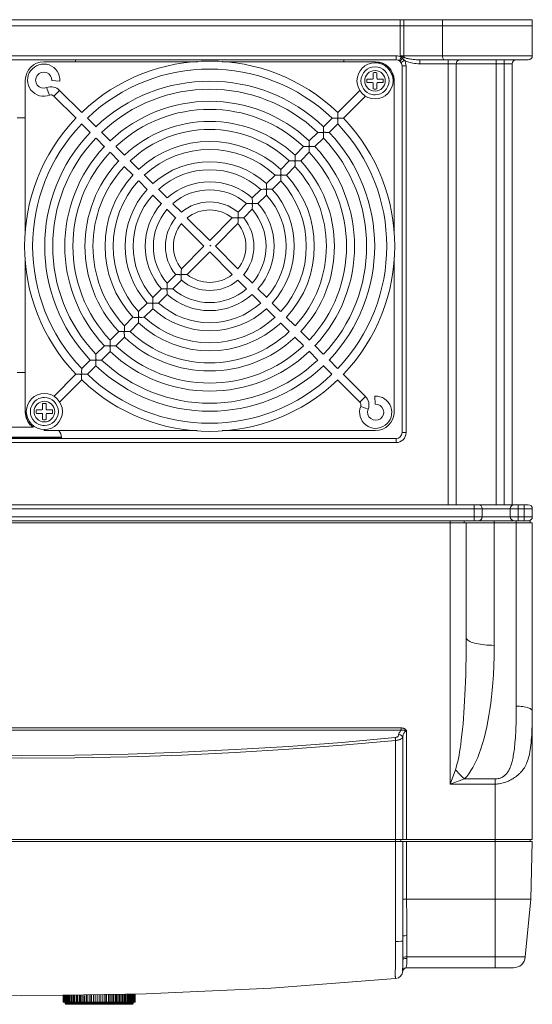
# Model space of a CAD drawing. Header units: millimetres. Extents: x -473 to 23648, y -382 to 1866.
# Tile 214 of 256: x 10645 to 10773, y -35 to 211. Entities that reach past the tile are written whole.
import ezdxf

# ---------------------------------------------------------------- set-up
doc = ezdxf.new("R2010")
doc.units = ezdxf.units.MM
doc.header["$LTSCALE"] = 80
doc.layers.get('0').update_dxf_attribs({"linetype": 'CONTINUOUS'})

msp = doc.modelspace()

# ---------------------------------------------------------------- linework, layer by layer
at = {"color": 0, "linetype": 'Continuous', "lineweight": 0}
for p, q in [((10539.917, 210.606), (10750.101, 210.606)), ((10750.101, 209.106), (10539.917, 209.106)), ((10539.917, 209.106), (10750.101, 209.106)), ((10739.557, 210.606), (10739.557, 201.606)), ((10740.417, 210.606), (10740.417, 201.606)), ((10750.101, 210.606), (10750.101, 209.106)), ((10750.101, 210.606), (10772.509, 210.606)), ((10750.101, 209.106), (10750.101, 201.606)), ((10772.509, 209.106), (10750.101, 209.106)), ((10772.509, 210.606), (10772.509, 201.606)), ((10772.509, 209.106), (10772.509, 201.606)), ((10551.509, 201.606), (10738.509, 201.606)), ((10738.509, 201.606), (10738.509, 200.606)), ((10739.557, 201.606), (10772.509, 201.606)), ((10551.509, 200.606), (10738.509, 200.606)), ((10688.933, 200.106), (10650.609, 200.106)), ((10658.509, 200.606), (10658.509, 200.106)), ((10733.409, 200.106), (10695.132, 200.106)), ((10725.509, 200.106), (10725.509, 200.606)), ((10739.825, 201.232), (10739.299, 200.381)), ((10740.602, 200.473), (10739.765, 199.926)), ((10740.009, 199.106), (10740.009, 107.606)), ((10741.009, 199.106), (10740.009, 199.106)), ((10740.44, 201.283), (10740.073, 200.991)), ((10741.009, 199.106), (10741.009, 107.606)), ((10744.435, 200.606), (10771.509, 200.606)), ((10744.435, 200.606), (10744.435, 199.606)), ((10767.509, 199.606), (10744.435, 199.606)), ((10751.509, 200.606), (10751.509, 89.606)), ((10753.509, 199.606), (10753.509, 89.606)), ((10763.509, 200.606), (10763.509, 89.606)), ((10765.509, 200.606), (10765.509, 89.606)), ((10767.509, 199.606), (10767.509, 89.606)), ((10732.819, 195.996), (10732.819, 197.359)), ((10733.699, 197.359), (10733.699, 195.996)), ((10646.009, 195.506), (10646.009, 157.182)), ((10652.596, 195.407), (10654.601, 195.29)), ((10731.256, 195.796), (10732.619, 195.796)), ((10732.619, 194.916), (10731.256, 194.916)), ((10732.819, 193.354), (10732.819, 194.716)), ((10733.699, 194.716), (10733.699, 193.354)), ((10733.899, 195.796), (10735.261, 195.796)), ((10735.261, 194.916), (10733.899, 194.916)), ((10738.009, 157.229), (10738.009, 195.506)), ((10651.325, 193.654), (10652.059, 191.784)), ((10654.555, 192.98), (10653.135, 191.56)), ((10660.109, 187.426), (10654.555, 192.98)), ((10729.457, 192.975), (10723.949, 187.467)), ((10653.135, 191.56), (10658.689, 186.006)), ((10725.369, 186.047), (10730.883, 191.56)), ((10723.955, 187.114), (10723.955, 186.767)), ((10646.009, 186.106), (10644.009, 186.106)), ((10660.109, 184.586), (10662.217, 182.478)), ((10663.685, 183.85), (10661.529, 186.006)), ((10722.529, 186.047), (10720.398, 183.916)), ((10721.818, 182.496), (10723.949, 184.627)), ((10723.948, 184.871), (10723.954, 185.232)), ((10667.225, 180.31), (10665.101, 182.434)), ((10718.978, 182.496), (10716.847, 180.365)), ((10663.681, 181.014), (10665.805, 178.89)), ((10716.855, 180.013), (10716.855, 179.666)), ((10718.267, 178.945), (10720.398, 181.076)), ((10720.398, 181.339), (10720.404, 181.728)), ((10667.221, 177.474), (10669.363, 175.333)), ((10670.729, 176.806), (10668.641, 178.894)), ((10715.427, 178.945), (10713.296, 176.814)), ((10714.716, 175.394), (10716.847, 177.525)), ((10716.847, 177.788), (10716.854, 178.178)), ((10674.315, 173.22), (10672.146, 175.389)), ((10711.875, 175.393), (10709.744, 173.262)), ((10713.296, 174.237), (10713.304, 174.628)), ((10713.304, 176.463), (10713.305, 176.116)), ((10670.779, 173.916), (10672.895, 171.8)), ((10709.753, 172.912), (10709.754, 172.565)), ((10711.164, 171.842), (10713.295, 173.973)), ((10674.315, 170.38), (10676.414, 168.281)), ((10677.877, 169.658), (10675.735, 171.8)), ((10708.323, 171.841), (10706.191, 169.709)), ((10707.611, 168.289), (10709.743, 170.421)), ((10709.745, 170.686), (10709.753, 171.077)), ((10681.402, 166.133), (10679.293, 168.242)), ((10704.769, 168.287), (10702.636, 166.154)), ((10706.192, 167.134), (10706.202, 167.526)), ((10706.201, 169.361), (10706.204, 169.015)), ((10677.84, 166.855), (10679.982, 164.713)), ((10684.979, 162.556), (10682.825, 164.71)), ((10701.213, 164.73), (10699.076, 162.594)), ((10702.648, 165.792), (10702.653, 165.438)), ((10704.056, 164.734), (10706.189, 166.867)), ((10681.424, 163.271), (10683.559, 161.136)), ((10699.093, 162.229), (10699.101, 161.869)), ((10700.496, 161.174), (10702.633, 163.311)), ((10684.979, 159.716), (10690.589, 154.106)), ((10692.009, 155.526), (10686.399, 161.136)), ((10697.649, 161.166), (10692.009, 155.526)), ((10693.429, 154.106), (10699.069, 159.747)), ((10699.073, 159.893), (10699.092, 160.287)), ((10690.589, 154.106), (10684.949, 148.466)), ((10686.368, 147.046), (10692.009, 152.686)), ((10692.28, 154.378), (10692.009, 154.106)), ((10692.009, 152.686), (10697.618, 147.077)), ((10699.038, 148.497), (10693.429, 154.106)), ((10646.009, 150.983), (10646.009, 112.706)), ((10738.009, 112.706), (10738.009, 151.031)), ((10684.944, 148.317), (10684.925, 147.919)), ((10683.521, 147.039), (10681.385, 144.902)), ((10682.804, 143.482), (10684.941, 145.619)), ((10684.924, 145.968), (10684.917, 146.316)), ((10699.038, 145.657), (10701.193, 143.503)), ((10702.593, 144.942), (10700.458, 147.077)), ((10679.961, 143.479), (10677.828, 141.346)), ((10681.38, 144.65), (10681.368, 144.283)), ((10706.177, 141.358), (10704.035, 143.5)), ((10677.825, 141.097), (10677.816, 140.732)), ((10679.248, 139.926), (10681.381, 142.059)), ((10702.615, 142.08), (10704.724, 139.971)), ((10674.273, 137.545), (10674.265, 137.181)), ((10676.406, 139.924), (10674.274, 137.792)), ((10675.694, 136.372), (10677.826, 138.504)), ((10706.14, 138.555), (10708.282, 136.413)), ((10709.702, 137.833), (10707.603, 139.932)), ((10672.853, 136.371), (10670.722, 134.24)), ((10713.238, 134.297), (10711.122, 136.413)), ((10669.301, 132.819), (10667.17, 130.688)), ((10670.721, 133.994), (10670.714, 133.631)), ((10672.142, 132.82), (10674.273, 134.951)), ((10709.702, 134.993), (10711.871, 132.824)), ((10716.796, 130.739), (10714.655, 132.88)), ((10667.17, 130.443), (10667.164, 130.08)), ((10668.59, 129.268), (10670.721, 131.399)), ((10713.288, 131.407), (10715.376, 129.319)), ((10665.75, 129.268), (10663.619, 127.137)), ((10665.039, 125.717), (10667.17, 127.848)), ((10716.792, 127.903), (10718.917, 125.778)), ((10720.337, 127.198), (10718.212, 129.323)), ((10662.199, 125.717), (10660.068, 123.586)), ((10663.62, 126.892), (10663.614, 126.53)), ((10723.908, 123.627), (10721.8, 125.735)), ((10660.069, 123.339), (10660.063, 122.973)), ((10661.488, 122.166), (10663.619, 124.297)), ((10720.332, 124.363), (10722.488, 122.207)), ((10644.009, 122.606), (10646.009, 122.606)), ((10658.648, 122.166), (10653.135, 116.652)), ((10654.56, 115.238), (10660.068, 120.746)), ((10660.062, 121.098), (10660.062, 121.444)), ((10723.908, 120.787), (10729.462, 115.233)), ((10730.882, 116.653), (10725.328, 122.207)), ((10730.882, 116.653), (10729.462, 115.233)), ((10733.309, 114.694), (10733.192, 116.699)), ((10648.756, 113.296), (10650.119, 113.296)), ((10650.319, 113.496), (10650.319, 114.859)), ((10651.199, 114.859), (10651.199, 113.496)), ((10651.399, 113.296), (10652.761, 113.296)), ((10731.556, 113.423), (10729.687, 114.156)), ((10650.119, 112.416), (10648.756, 112.416)), ((10650.319, 110.854), (10650.319, 112.216)), ((10651.199, 112.216), (10651.199, 110.854)), ((10652.761, 112.416), (10651.399, 112.416)), ((10642.013, 108.956), (10648.004, 108.956)), ((10650.609, 108.106), (10688.886, 108.106)), ((10695.084, 108.106), (10733.409, 108.106)), ((10738.509, 106.106), (10551.509, 106.106)), ((10635.009, 106.456), (10655.009, 106.456)), ((10635.009, 106.306), (10655.009, 106.306)), ((10652.509, 106.106), (10652.509, 106.306)), ((10655.009, 106.306), (10655.009, 106.456)), ((10738.509, 105.106), (10738.509, 106.106)), ((10741.009, 107.606), (10740.009, 107.606)), ((10738.509, 105.106), (10551.509, 105.106)), ((10772.509, 88.606), (10517.509, 88.606)), ((10771.509, 89.606), (10518.509, 89.606)), ((10758.009, 89.606), (10758.009, 85.606)), ((10760.009, 86.606), (10760.009, 88.606)), ((10767.009, 86.606), (10767.009, 88.606)), ((10769.009, 89.606), (10769.009, 85.606)), ((10770.509, 89.606), (10770.509, 85.606)), ((10772.509, 88.606), (10772.509, 86.606)), ((10517.509, 86.606), (10772.509, 86.606)), ((10517.509, 85.106), (10772.509, 85.106)), ((10536.211, 85.606), (10753.806, 85.606)), ((10752.009, 19.934), (10752.009, 85.606)), ((10753.806, 85.606), (10771.509, 85.606)), ((10755.509, 85.606), (10755.509, 85.106)), ((10756.009, 56.473), (10756.009, 85.106)), ((10763.009, 85.606), (10763.009, 54.547)), ((10768.509, 85.606), (10768.509, 39.364)), ((10772.009, 85.606), (10771.509, 85.606)), ((10772.009, 85.606), (10772.009, 85.106)), ((10772.509, 85.106), (10772.509, 6.106)), ((10550.228, 33.938), (10739.79, 33.938)), ((10550.228, 33.372), (10739.79, 33.372)), ((10739.79, 33.372), (10739.79, 33.938)), ((10741.036, 33.228), (10741.143, 33.192)), ((10741.143, 6.106), (10741.143, 33.192)), ((10738.399, 6.106), (10738.399, 30.822)), ((10740.165, 6.106), (10740.165, 31.609)), ((10753.314, 23.525), (10752.009, 19.934)), ((10755.599, 21.24), (10752.009, 19.934)), ((10763.209, 19.934), (10752.009, 19.934)), ((10763.209, 21.24), (10755.6, 21.24)), ((10763.209, 21.24), (10763.209, -25.894)), ((10738.399, 6.106), (10551.618, 6.106)), ((10738.399, 5.606), (10551.618, 5.606)), ((10738.352, 5.606), (10738.352, 6.106)), ((10738.399, 6.106), (10763.209, 6.106)), ((10738.399, 5.606), (10763.209, 5.606)), ((10738.399, -19.294), (10738.399, 5.606)), ((10739.709, 5.606), (10739.709, 6.106)), ((10740.165, -8.818), (10740.165, 5.606)), ((10741.142, -8.763), (10741.142, 5.606)), ((10763.209, 6.106), (10772.509, 6.106)), ((10763.209, 5.606), (10772.509, 5.606)), ((10772.009, 5.606), (10772.009, 6.106)), ((10772.132, -8.763), (10772.509, 5.606)), ((10763.209, -8.763), (10741.143, -8.763)), ((10770.766, -23.177), (10772.132, -8.763)), ((10740.343, -23.691), (10740.209, -23.805)), ((10741.209, -23.177), (10763.209, -23.177)), ((10763.209, -23.177), (10770.766, -23.177)), ((10740.148, -26.65), (10740.105, -26.579)), ((10740.199, -26.76), (10740.196, -26.782)), ((10741.053, -25.894), (10767.78, -25.894)), ((10741.053, -25.894), (10763.209, -25.894)), ((10707.316, -30.968), (10738.394, -28.564)), ((10676.174, -32.412), (10707.317, -30.968)), ((10645.009, -32.894), (10613.842, -32.412)), ((10645.009, -32.894), (10676.175, -32.412)), ((10655.409, -34.494), (10655.409, -32.829)), ((10655.421, -34.494), (10655.421, -32.829)), ((10655.458, -34.494), (10655.458, -32.829)), ((10655.519, -34.494), (10655.519, -32.828)), ((10655.605, -34.494), (10655.605, -32.828)), ((10655.715, -34.494), (10655.715, -32.827)), ((10655.849, -34.494), (10655.849, -32.826)), ((10656.006, -34.494), (10656.006, -32.825)), ((10656.187, -34.494), (10656.187, -32.824)), ((10656.39, -34.494), (10656.39, -32.823)), ((10656.614, -34.494), (10656.614, -32.822)), ((10656.861, -34.494), (10656.861, -32.82)), ((10657.112, -34.494), (10657.112, -32.819)), ((10657.127, -34.494), (10657.127, -32.819)), ((10657.414, -34.494), (10657.414, -32.817)), ((10657.647, -34.494), (10657.647, -32.814)), ((10657.72, -34.494), (10657.72, -32.812)), ((10658.045, -34.494), (10658.045, -32.806)), ((10658.257, -34.494), (10658.257, -32.802)), ((10658.386, -34.494), (10658.386, -32.8)), ((10658.745, -34.494), (10658.745, -32.793)), ((10658.934, -34.494), (10658.934, -32.79)), ((10659.119, -34.494), (10659.119, -32.786)), ((10659.507, -34.494), (10659.507, -32.779)), ((10659.67, -34.494), (10659.67, -32.776)), ((10659.909, -34.494), (10659.909, -32.772)), ((10660.323, -34.494), (10660.323, -32.764)), ((10660.459, -34.494), (10660.459, -32.761)), ((10660.748, -34.494), (10660.748, -32.756)), ((10661.183, -34.494), (10661.183, -32.748)), ((10661.291, -34.494), (10661.291, -32.746)), ((10661.627, -34.494), (10661.627, -32.74)), ((10662.079, -34.494), (10662.079, -32.731)), ((10662.157, -34.494), (10662.157, -32.73)), ((10662.537, -34.494), (10662.537, -32.723)), ((10663.001, -34.494), (10663.001, -32.714)), ((10663.048, -34.494), (10663.048, -32.713)), ((10663.468, -34.494), (10663.468, -32.705)), ((10663.938, -34.494), (10663.938, -32.697)), ((10663.953, -34.494), (10663.953, -32.696)), ((10664.409, -34.494), (10664.409, -32.688)), ((10664.88, -34.494), (10664.88, -32.679)), ((10665.318, -34.494), (10665.318, -32.671)), ((10665.349, -34.494), (10665.349, -32.67)), ((10665.817, -34.494), (10665.817, -32.662)), ((10666.217, -34.494), (10666.217, -32.654)), ((10666.28, -34.494), (10666.28, -32.653)), ((10666.738, -34.494), (10666.738, -32.645)), ((10667.097, -34.494), (10667.097, -32.638)), ((10667.19, -34.494), (10667.19, -32.636)), ((10667.634, -34.494), (10667.634, -32.628)), ((10667.947, -34.494), (10667.947, -32.622)), ((10668.069, -34.494), (10668.069, -32.62)), ((10668.495, -34.494), (10668.495, -32.612)), ((10668.759, -34.494), (10668.759, -32.607)), ((10668.909, -34.494), (10668.909, -32.604)), ((10669.31, -34.494), (10669.31, -32.597)), ((10669.522, -34.494), (10669.522, -32.593)), ((10669.699, -34.494), (10669.699, -32.59)), ((10670.072, -34.494), (10670.072, -32.582)), ((10670.23, -34.494), (10670.23, -32.577)), ((10670.431, -34.494), (10670.431, -32.571)), ((10670.773, -34.494), (10670.773, -32.56)), ((10670.874, -34.494), (10670.874, -32.557)), ((10671.097, -34.494), (10671.097, -32.55)), ((10671.403, -34.494), (10671.403, -32.54)), ((10671.447, -34.494), (10671.447, -32.539)), ((10671.69, -34.494), (10671.69, -32.532)), ((10671.957, -34.494), (10671.957, -32.523)), ((10672.203, -34.494), (10672.203, -32.516)), ((10672.428, -34.494), (10672.428, -32.509)), ((10672.631, -34.494), (10672.631, -32.502)), ((10672.811, -34.494), (10672.811, -32.497)), ((10672.968, -34.494), (10672.968, -32.492)), ((10673.102, -34.494), (10673.102, -32.488)), ((10673.212, -34.494), (10673.212, -32.484)), ((10673.298, -34.494), (10673.298, -32.482)), ((10673.359, -34.494), (10673.359, -32.48)), ((10673.396, -34.494), (10673.396, -32.479)), ((10673.409, -34.494), (10673.409, -32.478)), ((10655.409, -34.494), (10673.409, -34.494)), ((10655.909, -34.494), (10655.909, -34.694)), ((10672.909, -34.694), (10655.909, -34.694)), ((10672.609, -34.994), (10656.209, -34.994)), ((10672.909, -34.494), (10672.909, -34.694))]:
    msp.add_line(p, q, dxfattribs=at)
for points in [[(10740.44, 201.283), (10739.993, 201.451), (10739.557, 201.606)], [(10739.825, 201.232), (10739.686, 201.424), (10739.557, 201.606)], [(10740.417, 201.606), (10740.422, 201.442), (10740.44, 201.283)], [(10750.101, 201.606), (10750.133, 201.224), (10750.227, 200.899), (10750.366, 200.683), (10750.531, 200.606)], [(10740.073, 200.991), (10739.767, 200.623), (10739.548, 200.356), (10739.471, 200.257)], [(10739.825, 201.232), (10739.947, 201.117), (10740.271, 200.794)], [(10740.271, 200.794), (10740.45, 200.622), (10740.602, 200.473)], [(10744.435, 200.606), (10743.972, 200.612), (10743.548, 200.629), (10743.159, 200.653), (10742.802, 200.684), (10742.473, 200.721), (10742.172, 200.762), (10741.896, 200.807), (10741.646, 200.856), (10741.419, 200.907), (10741.215, 200.959), (10741.034, 201.014), (10740.876, 201.068), (10740.74, 201.122), (10740.624, 201.176), (10740.524, 201.229), (10740.44, 201.283)], [(10744.435, 199.606), (10743.946, 199.617), (10743.497, 199.647), (10743.083, 199.693), (10742.702, 199.75), (10742.35, 199.818), (10742.026, 199.895), (10741.728, 199.98), (10741.455, 200.07), (10741.207, 200.166), (10740.983, 200.266), (10740.781, 200.368), (10740.602, 200.473)], [(10723.949, 187.467), (10723.951, 187.429), (10723.954, 187.343), (10723.955, 187.233), (10723.955, 187.114)], [(10723.955, 186.767), (10723.956, 186.663), (10723.958, 186.566), (10723.961, 186.476), (10723.964, 186.391), (10723.969, 186.312), (10723.977, 186.239), (10723.991, 186.173), (10724.022, 186.118), (10724.078, 186.088), (10724.144, 186.074), (10724.215, 186.067), (10724.29, 186.062), (10724.373, 186.059), (10724.463, 186.056), (10724.562, 186.054), (10724.669, 186.053), (10725.016, 186.053)], [(10723.118, 186.051), (10722.765, 186.046), (10722.655, 186.045), (10722.567, 186.046), (10722.529, 186.047)], [(10723.954, 185.232), (10723.955, 185.346), (10723.955, 185.452), (10723.954, 185.551), (10723.952, 185.643), (10723.948, 185.729), (10723.943, 185.809), (10723.935, 185.883), (10723.918, 185.951), (10723.881, 186.001), (10723.821, 186.026), (10723.752, 186.037), (10723.679, 186.043), (10723.603, 186.047), (10723.52, 186.05), (10723.43, 186.052), (10723.334, 186.053), (10723.229, 186.053), (10723.118, 186.051)], [(10723.949, 184.627), (10723.948, 184.667), (10723.947, 184.758), (10723.948, 184.871)], [(10725.016, 186.053), (10725.135, 186.053), (10725.244, 186.051), (10725.331, 186.049), (10725.369, 186.047)], [(10719.534, 182.501), (10719.256, 182.496), (10719.126, 182.495), (10719.023, 182.495), (10718.978, 182.496)], [(10720.404, 181.728), (10720.405, 181.849), (10720.404, 181.962), (10720.402, 182.067), (10720.399, 182.163), (10720.394, 182.253), (10720.385, 182.337), (10720.363, 182.414), (10720.304, 182.466), (10720.219, 182.485), (10720.125, 182.494), (10720.022, 182.499), (10719.911, 182.502), (10719.793, 182.503), (10719.667, 182.502), (10719.534, 182.501)], [(10720.398, 183.916), (10720.4, 183.879), (10720.403, 183.792), (10720.405, 183.682), (10720.405, 183.564)], [(10720.405, 183.564), (10720.405, 183.327), (10720.405, 183.216), (10720.406, 183.111), (10720.408, 183.014), (10720.411, 182.923), (10720.415, 182.838), (10720.42, 182.759), (10720.427, 182.687), (10720.442, 182.621), (10720.474, 182.566), (10720.531, 182.537), (10720.597, 182.524), (10720.667, 182.517), (10720.743, 182.512), (10720.826, 182.509), (10720.916, 182.506), (10721.015, 182.504), (10721.121, 182.503), (10721.468, 182.503)], [(10721.468, 182.503), (10721.586, 182.502), (10721.695, 182.501), (10721.781, 182.498), (10721.818, 182.496)], [(10716.847, 180.365), (10716.849, 180.328), (10716.852, 180.241), (10716.854, 180.132), (10716.855, 180.013)], [(10716.855, 179.666), (10716.856, 179.561), (10716.858, 179.464), (10716.861, 179.373), (10716.865, 179.288), (10716.87, 179.209), (10716.878, 179.137), (10716.892, 179.071), (10716.924, 179.017), (10716.981, 178.987), (10717.047, 178.974), (10717.117, 178.967), (10717.193, 178.962), (10717.276, 178.959), (10717.366, 178.956), (10717.465, 178.954), (10717.571, 178.953), (10717.917, 178.952)], [(10720.398, 181.076), (10720.397, 181.119), (10720.397, 181.217), (10720.398, 181.339)], [(10715.983, 178.95), (10715.705, 178.945), (10715.575, 178.944), (10715.472, 178.944), (10715.427, 178.945)], [(10716.854, 178.178), (10716.855, 178.299), (10716.854, 178.412), (10716.853, 178.517), (10716.849, 178.613), (10716.844, 178.704), (10716.835, 178.787), (10716.813, 178.864), (10716.754, 178.916), (10716.67, 178.935), (10716.575, 178.944), (10716.472, 178.949), (10716.361, 178.952), (10716.243, 178.953), (10716.117, 178.952), (10715.983, 178.95)], [(10716.847, 177.525), (10716.846, 177.568), (10716.846, 177.666), (10716.847, 177.788)], [(10717.917, 178.952), (10718.035, 178.952), (10718.144, 178.95), (10718.23, 178.947), (10718.267, 178.945)], [(10712.433, 175.4), (10712.154, 175.394), (10712.024, 175.392), (10711.92, 175.392), (10711.875, 175.393)], [(10713.304, 174.628), (10713.305, 174.749), (10713.304, 174.862), (10713.303, 174.967), (10713.299, 175.063), (10713.294, 175.154), (10713.285, 175.237), (10713.263, 175.314), (10713.205, 175.366), (10713.12, 175.386), (10713.025, 175.394), (10712.921, 175.399), (10712.811, 175.402), (10712.693, 175.403), (10712.566, 175.402), (10712.433, 175.4)], [(10713.296, 176.814), (10713.298, 176.776), (10713.301, 176.69), (10713.303, 176.581), (10713.304, 176.463)], [(10713.305, 176.116), (10713.306, 176.011), (10713.308, 175.914), (10713.311, 175.823), (10713.315, 175.738), (10713.32, 175.659), (10713.328, 175.587), (10713.342, 175.521), (10713.374, 175.467), (10713.431, 175.437), (10713.497, 175.424), (10713.567, 175.417), (10713.643, 175.412), (10713.726, 175.409), (10713.816, 175.406), (10713.915, 175.404), (10714.021, 175.402), (10714.133, 175.402), (10714.248, 175.402), (10714.367, 175.402), (10714.484, 175.401), (10714.593, 175.399), (10714.679, 175.396), (10714.716, 175.394)], [(10709.744, 173.262), (10709.746, 173.225), (10709.749, 173.139), (10709.752, 173.03), (10709.753, 172.912)], [(10709.754, 172.565), (10709.756, 172.461), (10709.758, 172.364), (10709.761, 172.273), (10709.765, 172.188), (10709.77, 172.11), (10709.778, 172.037), (10709.792, 171.971), (10709.824, 171.917), (10709.881, 171.888), (10709.947, 171.875), (10710.017, 171.867), (10710.093, 171.862), (10710.176, 171.859), (10710.266, 171.856), (10710.365, 171.853), (10710.47, 171.852), (10710.816, 171.851)], [(10713.295, 173.973), (10713.295, 174.016), (10713.295, 174.115), (10713.296, 174.237)], [(10706.191, 169.709), (10706.193, 169.672), (10706.197, 169.587), (10706.199, 169.478), (10706.201, 169.361)], [(10708.882, 171.849), (10708.603, 171.843), (10708.472, 171.841), (10708.368, 171.84), (10708.323, 171.841)], [(10709.753, 171.077), (10709.754, 171.198), (10709.754, 171.312), (10709.753, 171.417), (10709.749, 171.513), (10709.744, 171.604), (10709.735, 171.687), (10709.713, 171.764), (10709.655, 171.816), (10709.57, 171.836), (10709.475, 171.844), (10709.371, 171.849), (10709.26, 171.851), (10709.142, 171.852), (10709.016, 171.852), (10708.882, 171.849)], [(10709.743, 170.421), (10709.742, 170.464), (10709.743, 170.563), (10709.745, 170.686)], [(10710.816, 171.851), (10710.933, 171.849), (10711.041, 171.847), (10711.127, 171.844), (10711.164, 171.842)], [(10705.331, 168.298), (10705.051, 168.29), (10704.919, 168.288), (10704.815, 168.287), (10704.769, 168.287)], [(10706.202, 167.526), (10706.204, 167.648), (10706.204, 167.761), (10706.202, 167.866), (10706.199, 167.963), (10706.194, 168.054), (10706.185, 168.138), (10706.163, 168.215), (10706.105, 168.266), (10706.02, 168.286), (10705.925, 168.294), (10705.821, 168.299), (10705.71, 168.301), (10705.592, 168.302), (10705.465, 168.301), (10705.331, 168.298)], [(10706.189, 166.867), (10706.189, 166.911), (10706.19, 167.01), (10706.192, 167.134)], [(10706.204, 169.015), (10706.205, 168.911), (10706.208, 168.814), (10706.211, 168.723), (10706.215, 168.638), (10706.22, 168.56), (10706.228, 168.488), (10706.242, 168.422), (10706.274, 168.367), (10706.331, 168.338), (10706.397, 168.325), (10706.467, 168.317), (10706.543, 168.312), (10706.625, 168.309), (10706.716, 168.305), (10706.814, 168.303), (10706.92, 168.301), (10707.265, 168.299)], [(10707.265, 168.299), (10707.381, 168.297), (10707.489, 168.295), (10707.574, 168.291), (10707.611, 168.289)], [(10701.497, 164.736), (10701.364, 164.733), (10701.259, 164.731), (10701.213, 164.73)], [(10702.638, 163.58), (10702.647, 163.846), (10702.651, 163.975), (10702.653, 164.097), (10702.653, 164.211), (10702.652, 164.316), (10702.649, 164.413), (10702.644, 164.504), (10702.635, 164.588), (10702.613, 164.665), (10702.555, 164.717), (10702.469, 164.736), (10702.374, 164.744), (10702.27, 164.749), (10702.159, 164.751), (10702.04, 164.751), (10701.913, 164.749), (10701.779, 164.746), (10701.497, 164.736)], [(10702.636, 166.154), (10702.638, 166.115), (10702.643, 166.026), (10702.646, 165.914), (10702.648, 165.792)], [(10702.653, 165.438), (10702.655, 165.333), (10702.658, 165.235), (10702.662, 165.143), (10702.667, 165.058), (10702.673, 164.979), (10702.683, 164.907), (10702.705, 164.843), (10702.751, 164.799), (10702.817, 164.78), (10702.887, 164.77), (10702.963, 164.764), (10703.045, 164.76), (10703.136, 164.756), (10703.235, 164.753), (10703.343, 164.75), (10703.696, 164.746)], [(10703.696, 164.746), (10703.817, 164.744), (10703.929, 164.741), (10704.017, 164.736), (10704.056, 164.734)], [(10699.076, 162.594), (10699.079, 162.555), (10699.085, 162.466), (10699.089, 162.353), (10699.093, 162.229)], [(10702.633, 163.311), (10702.633, 163.355), (10702.635, 163.455), (10702.638, 163.58)], [(10698.16, 161.188), (10697.787, 161.171), (10697.691, 161.167), (10697.649, 161.166)], [(10699.092, 160.287), (10699.097, 160.417), (10699.1, 160.54), (10699.101, 160.654), (10699.101, 160.76), (10699.099, 160.858), (10699.094, 160.951), (10699.086, 161.036), (10699.065, 161.113), (10699.014, 161.163), (10698.944, 161.182), (10698.869, 161.191), (10698.789, 161.196), (10698.703, 161.198), (10698.609, 161.199), (10698.508, 161.199), (10698.399, 161.197), (10698.282, 161.193), (10698.16, 161.188)], [(10699.069, 159.747), (10699.07, 159.791), (10699.073, 159.893)], [(10699.101, 161.869), (10699.104, 161.761), (10699.108, 161.661), (10699.112, 161.57), (10699.118, 161.485), (10699.126, 161.406), (10699.14, 161.331), (10699.175, 161.267), (10699.243, 161.235), (10699.326, 161.221), (10699.418, 161.213), (10699.517, 161.208), (10699.622, 161.203), (10699.735, 161.2), (10699.856, 161.197)], [(10699.856, 161.197), (10700.112, 161.191), (10700.241, 161.188), (10700.36, 161.183), (10700.455, 161.177), (10700.496, 161.174)], [(10684.925, 147.919), (10684.92, 147.789), (10684.917, 147.668), (10684.916, 147.555), (10684.916, 147.451), (10684.918, 147.353), (10684.923, 147.262), (10684.931, 147.177), (10684.951, 147.102), (10685, 147.052), (10685.069, 147.031), (10685.144, 147.022), (10685.223, 147.017), (10685.309, 147.015), (10685.403, 147.014), (10685.504, 147.014), (10685.614, 147.016), (10685.731, 147.019), (10685.853, 147.024)], [(10684.949, 148.466), (10684.947, 148.421), (10684.944, 148.317)], [(10684.234, 147.015), (10683.879, 147.022), (10683.758, 147.026), (10683.647, 147.031), (10683.559, 147.036), (10683.521, 147.039)], [(10684.917, 146.316), (10684.914, 146.422), (10684.911, 146.519), (10684.907, 146.609), (10684.902, 146.691), (10684.896, 146.767), (10684.887, 146.839), (10684.869, 146.905), (10684.827, 146.957), (10684.762, 146.981), (10684.69, 146.992), (10684.614, 146.998), (10684.531, 147.003), (10684.441, 147.008), (10684.341, 147.011), (10684.234, 147.015)], [(10684.941, 145.619), (10684.938, 145.656), (10684.933, 145.741), (10684.928, 145.85), (10684.924, 145.968)], [(10685.853, 147.024), (10686.227, 147.042), (10686.325, 147.045), (10686.368, 147.046)], [(10680.382, 143.466), (10680.241, 143.468), (10680.11, 143.471), (10680.006, 143.476), (10679.961, 143.479)], [(10681.381, 142.059), (10681.378, 142.102), (10681.374, 142.2), (10681.37, 142.323), (10681.368, 142.455), (10681.367, 142.587), (10681.365, 142.715), (10681.363, 142.837), (10681.36, 142.95), (10681.356, 143.055), (10681.351, 143.152), (10681.343, 143.242), (10681.329, 143.326), (10681.291, 143.397), (10681.212, 143.431), (10681.119, 143.444), (10681.015, 143.451), (10680.903, 143.456), (10680.784, 143.46), (10680.657, 143.463), (10680.382, 143.466)], [(10681.368, 144.283), (10681.365, 144.169), (10681.364, 144.063), (10681.364, 143.964), (10681.366, 143.872), (10681.368, 143.786), (10681.373, 143.707), (10681.381, 143.634), (10681.395, 143.568), (10681.429, 143.515), (10681.488, 143.488), (10681.558, 143.476), (10681.631, 143.469), (10681.708, 143.466), (10681.791, 143.463), (10681.882, 143.462), (10681.981, 143.462), (10682.087, 143.463), (10682.2, 143.466), (10682.558, 143.478)], [(10681.385, 144.902), (10681.384, 144.861), (10681.383, 144.767), (10681.38, 144.65)], [(10682.558, 143.478), (10682.672, 143.481), (10682.764, 143.482), (10682.804, 143.482)], [(10677.816, 140.732), (10677.814, 140.618), (10677.813, 140.512), (10677.814, 140.414), (10677.815, 140.322), (10677.818, 140.236), (10677.823, 140.157), (10677.831, 140.084), (10677.845, 140.018), (10677.879, 139.966), (10677.938, 139.938), (10678.008, 139.926), (10678.08, 139.919), (10678.157, 139.915), (10678.241, 139.913), (10678.331, 139.911), (10678.43, 139.911), (10678.536, 139.912), (10678.648, 139.914)], [(10677.828, 141.346), (10677.828, 141.305), (10677.828, 141.212), (10677.825, 141.097)], [(10674.274, 137.792), (10674.275, 137.752), (10674.275, 137.66), (10674.273, 137.545)], [(10676.83, 139.913), (10676.688, 139.915), (10676.556, 139.917), (10676.452, 139.921), (10676.406, 139.924)], [(10677.814, 139.164), (10677.812, 139.286), (10677.81, 139.4), (10677.806, 139.504), (10677.801, 139.602), (10677.793, 139.692), (10677.779, 139.776), (10677.741, 139.847), (10677.662, 139.881), (10677.568, 139.894), (10677.465, 139.901), (10677.352, 139.906), (10677.233, 139.909), (10677.106, 139.911), (10676.83, 139.913)], [(10677.826, 138.504), (10677.824, 138.547), (10677.82, 138.646), (10677.817, 138.77), (10677.816, 138.903), (10677.814, 139.164)], [(10678.648, 139.914), (10679.005, 139.923), (10679.117, 139.925), (10679.208, 139.926), (10679.248, 139.926)], [(10673.278, 136.362), (10673.136, 136.363), (10673.004, 136.365), (10672.899, 136.368), (10672.853, 136.371)], [(10674.263, 135.613), (10674.262, 135.735), (10674.259, 135.849), (10674.256, 135.954), (10674.251, 136.052), (10674.243, 136.142), (10674.23, 136.226), (10674.191, 136.297), (10674.112, 136.331), (10674.018, 136.344), (10673.914, 136.351), (10673.802, 136.356), (10673.683, 136.359), (10673.555, 136.361), (10673.278, 136.362)], [(10674.265, 137.181), (10674.263, 137.068), (10674.263, 136.962), (10674.263, 136.863), (10674.265, 136.772), (10674.268, 136.686), (10674.273, 136.607), (10674.281, 136.535), (10674.296, 136.469), (10674.329, 136.416), (10674.388, 136.388), (10674.458, 136.376), (10674.53, 136.369), (10674.607, 136.365), (10674.69, 136.363), (10674.781, 136.361), (10674.879, 136.36), (10674.985, 136.361), (10675.097, 136.363)], [(10674.273, 134.951), (10674.271, 134.994), (10674.267, 135.094), (10674.265, 135.218), (10674.264, 135.351), (10674.263, 135.613)], [(10675.097, 136.363), (10675.453, 136.371), (10675.565, 136.372), (10675.655, 136.373), (10675.694, 136.372)], [(10669.728, 132.811), (10669.585, 132.812), (10669.452, 132.813), (10669.347, 132.817), (10669.301, 132.819)], [(10670.713, 132.063), (10670.712, 132.185), (10670.709, 132.299), (10670.706, 132.404), (10670.701, 132.502), (10670.694, 132.592), (10670.68, 132.676), (10670.641, 132.748), (10670.562, 132.781), (10670.468, 132.794), (10670.364, 132.801), (10670.252, 132.805), (10670.132, 132.809), (10670.004, 132.81), (10669.728, 132.811)], [(10670.714, 133.631), (10670.713, 133.517), (10670.712, 133.412), (10670.713, 133.313), (10670.715, 133.222), (10670.718, 133.137), (10670.723, 133.057), (10670.731, 132.985), (10670.746, 132.919), (10670.78, 132.866), (10670.838, 132.838), (10670.908, 132.826), (10670.98, 132.819), (10671.057, 132.815), (10671.14, 132.813), (10671.231, 132.811), (10671.329, 132.81), (10671.434, 132.811), (10671.546, 132.812)], [(10670.722, 134.24), (10670.723, 134.2), (10670.723, 134.108), (10670.721, 133.994)], [(10671.546, 132.812), (10671.902, 132.819), (10672.013, 132.82), (10672.103, 132.82), (10672.142, 132.82)], [(10667.17, 130.688), (10667.171, 130.648), (10667.171, 130.557), (10667.17, 130.443)], [(10670.721, 131.399), (10670.719, 131.443), (10670.716, 131.542), (10670.714, 131.667), (10670.713, 131.8), (10670.713, 132.063)], [(10666.454, 129.26), (10666.034, 129.261), (10665.901, 129.262), (10665.796, 129.265), (10665.75, 129.268)], [(10667.163, 128.512), (10667.161, 128.635), (10667.159, 128.749), (10667.156, 128.854), (10667.151, 128.952), (10667.144, 129.042), (10667.13, 129.126), (10667.091, 129.198), (10667.012, 129.232), (10666.918, 129.244), (10666.814, 129.251), (10666.702, 129.255), (10666.582, 129.258), (10666.454, 129.26)], [(10667.164, 130.08), (10667.162, 129.967), (10667.162, 129.862), (10667.163, 129.763), (10667.165, 129.672), (10667.168, 129.587), (10667.173, 129.507), (10667.181, 129.435), (10667.196, 129.369), (10667.23, 129.316), (10667.289, 129.288), (10667.358, 129.276), (10667.43, 129.27), (10667.507, 129.265), (10667.59, 129.263), (10667.681, 129.261), (10667.779, 129.26), (10667.884, 129.26), (10667.996, 129.262)], [(10667.17, 127.848), (10667.168, 127.891), (10667.165, 127.991), (10667.163, 128.116), (10667.163, 128.25), (10667.163, 128.512)], [(10667.996, 129.262), (10668.351, 129.268), (10668.462, 129.269), (10668.551, 129.269), (10668.59, 129.268)], [(10662.484, 125.71), (10662.35, 125.712), (10662.245, 125.714), (10662.199, 125.717)], [(10663.612, 124.962), (10663.611, 125.085), (10663.609, 125.199), (10663.606, 125.304), (10663.601, 125.402), (10663.594, 125.493), (10663.58, 125.577), (10663.542, 125.648), (10663.462, 125.682), (10663.368, 125.694), (10663.264, 125.701), (10663.152, 125.706), (10663.032, 125.708), (10662.904, 125.71), (10662.484, 125.71)], [(10663.614, 126.53), (10663.612, 126.417), (10663.612, 126.312), (10663.613, 126.213), (10663.615, 126.122), (10663.619, 126.037), (10663.623, 125.958), (10663.631, 125.885), (10663.646, 125.819), (10663.68, 125.766), (10663.739, 125.739), (10663.808, 125.726), (10663.88, 125.72), (10663.957, 125.716), (10664.04, 125.713), (10664.131, 125.711), (10664.228, 125.71), (10664.334, 125.71), (10664.446, 125.712)], [(10663.619, 127.137), (10663.62, 127.097), (10663.62, 127.006), (10663.62, 126.892)], [(10664.446, 125.712), (10664.8, 125.717), (10664.911, 125.718), (10665, 125.718), (10665.039, 125.717)], [(10660.063, 122.973), (10660.062, 122.859), (10660.062, 122.752), (10660.064, 122.653), (10660.066, 122.561), (10660.069, 122.475), (10660.075, 122.394), (10660.084, 122.32), (10660.103, 122.254), (10660.143, 122.207), (10660.205, 122.185), (10660.273, 122.175), (10660.345, 122.169), (10660.422, 122.165), (10660.505, 122.162), (10660.594, 122.161), (10660.692, 122.16), (10660.796, 122.16), (10660.907, 122.162)], [(10660.068, 123.586), (10660.069, 123.546), (10660.07, 123.454), (10660.069, 123.339)], [(10663.619, 124.297), (10663.617, 124.34), (10663.614, 124.44), (10663.612, 124.565), (10663.612, 124.699), (10663.612, 124.962)], [(10659.002, 122.16), (10658.883, 122.16), (10658.773, 122.161), (10658.686, 122.164), (10658.648, 122.166)], [(10660.062, 121.444), (10660.061, 121.549), (10660.059, 121.647), (10660.057, 121.737), (10660.053, 121.822), (10660.048, 121.901), (10660.04, 121.974), (10660.026, 122.041), (10659.994, 122.096), (10659.937, 122.126), (10659.871, 122.139), (10659.8, 122.146), (10659.725, 122.151), (10659.643, 122.154), (10659.553, 122.157), (10659.455, 122.159), (10659.35, 122.16), (10659.002, 122.16)], [(10660.068, 120.746), (10660.066, 120.783), (10660.064, 120.87), (10660.062, 120.98), (10660.062, 121.098)], [(10660.907, 122.162), (10661.255, 122.167), (10661.364, 122.168), (10661.451, 122.167), (10661.488, 122.166)], [(10756.009, 56.473), (10755.999, 53.831), (10755.973, 51.414), (10755.933, 49.211), (10755.884, 47.212), (10755.827, 45.408), (10755.766, 43.779), (10755.698, 42.24), (10755.618, 40.681), (10755.53, 39.163), (10755.435, 37.73), (10755.333, 36.35), (10755.22, 34.986), (10755.092, 33.607), (10754.947, 32.224), (10754.796, 30.936), (10754.649, 29.811), (10754.507, 28.835), (10754.369, 27.968), (10754.226, 27.157), (10754.07, 26.356), (10753.897, 25.564), (10753.707, 24.8), (10753.509, 24.105), (10753.314, 23.525)], [(10763.009, 54.547), (10762.982, 51.876), (10762.91, 49.433), (10762.801, 47.206), (10762.665, 45.185), (10762.51, 43.361), (10762.34, 41.714), (10762.153, 40.159), (10761.935, 38.583), (10761.691, 37.048), (10761.431, 35.599), (10761.15, 34.204), (10760.839, 32.825), (10760.487, 31.432), (10760.09, 30.033), (10759.675, 28.731), (10759.27, 27.594), (10758.88, 26.607), (10758.499, 25.731), (10758.106, 24.911), (10757.677, 24.102), (10757.202, 23.301), (10756.68, 22.528), (10756.133, 21.826), (10755.6, 21.24)], [(10756.009, 56.473), (10756.035, 56.306), (10756.115, 56.139), (10756.247, 55.975), (10756.431, 55.815), (10756.664, 55.659), (10756.946, 55.51), (10757.275, 55.369), (10757.646, 55.235), (10758.059, 55.111), (10758.509, 54.998), (10758.994, 54.895), (10759.509, 54.805), (10760.05, 54.728), (10760.614, 54.663), (10761.197, 54.613), (10761.793, 54.576), (10762.399, 54.554), (10763.009, 54.547)], [(10768.509, 39.364), (10768.505, 38.254), (10768.496, 37.269), (10768.482, 36.388), (10768.464, 35.588), (10768.443, 34.849), (10768.418, 34.149), (10768.389, 33.466), (10768.356, 32.791), (10768.318, 32.135), (10768.277, 31.507), (10768.233, 30.903), (10768.185, 30.325), (10768.134, 29.774), (10768.08, 29.253), (10768.024, 28.755), (10767.964, 28.279), (10767.902, 27.827), (10767.837, 27.401), (10767.77, 26.997), (10767.699, 26.614), (10767.627, 26.253), (10767.554, 25.915), (10767.479, 25.598), (10767.401, 25.299), (10767.322, 25.017), (10767.241, 24.752), (10767.16, 24.512), (10767.083, 24.301), (10767.012, 24.121), (10766.947, 23.965), (10766.887, 23.829), (10766.83, 23.706), (10766.774, 23.593), (10766.718, 23.483), (10766.659, 23.374), (10766.599, 23.267), (10766.536, 23.161), (10766.472, 23.059), (10766.403, 22.955), (10766.324, 22.843), (10766.231, 22.718), (10766.118, 22.579), (10765.989, 22.433), (10765.846, 22.285), (10765.688, 22.138), (10765.509, 21.991), (10765.314, 21.85), (10765.113, 21.724), (10764.906, 21.613), (10764.691, 21.516), (10764.468, 21.433), (10764.24, 21.366), (10764.002, 21.312), (10763.753, 21.273), (10763.489, 21.248), (10763.209, 21.24)], [(10772.509, 38.17), (10772.487, 38.295), (10772.421, 38.418), (10772.313, 38.539), (10772.163, 38.656), (10771.973, 38.767), (10771.745, 38.872), (10771.481, 38.969), (10771.185, 39.057), (10770.86, 39.136), (10770.509, 39.204), (10770.136, 39.261), (10769.745, 39.306), (10769.34, 39.338), (10768.927, 39.358), (10768.509, 39.364)], [(10772.509, 38.17), (10772.504, 37.053), (10772.493, 36.062), (10772.475, 35.175), (10772.451, 34.371), (10772.423, 33.627), (10772.39, 32.922), (10772.35, 32.236), (10772.304, 31.556), (10772.25, 30.896), (10772.191, 30.264), (10772.125, 29.657), (10772.052, 29.075), (10771.972, 28.521), (10771.885, 27.996), (10771.79, 27.496), (10771.686, 27.016), (10771.573, 26.562), (10771.452, 26.133), (10771.321, 25.727), (10771.18, 25.341), (10771.032, 24.978), (10770.876, 24.638), (10770.712, 24.319), (10770.537, 24.019), (10770.35, 23.735), (10770.15, 23.468), (10769.948, 23.226), (10769.76, 23.014), (10769.59, 22.833), (10769.437, 22.676), (10769.296, 22.539), (10769.164, 22.416), (10769.036, 22.301), (10768.908, 22.191), (10768.776, 22.081), (10768.639, 21.973), (10768.498, 21.867), (10768.356, 21.764), (10768.208, 21.659), (10768.044, 21.547), (10767.855, 21.421), (10767.634, 21.281), (10767.389, 21.134), (10767.128, 20.986), (10766.849, 20.838), (10766.544, 20.69), (10766.224, 20.548), (10765.902, 20.421), (10765.58, 20.309), (10765.255, 20.212), (10764.928, 20.129), (10764.6, 20.061), (10764.267, 20.007), (10763.926, 19.967), (10763.575, 19.943), (10763.209, 19.934)], [(10739.245, 32.532), (10739.157, 32.208), (10739.116, 32.104), (10739.064, 32.007), (10739.002, 31.916), (10738.932, 31.835), (10738.855, 31.762), (10738.772, 31.699), (10738.683, 31.645), (10738.591, 31.601), (10738.496, 31.567), (10738.4, 31.543), (10738.304, 31.53)], [(10740.165, 31.609), (10740.134, 31.711), (10740.084, 31.81), (10740.017, 31.905), (10739.932, 31.995), (10739.832, 32.076), (10739.719, 32.148), (10739.596, 32.209), (10739.464, 32.258), (10739.327, 32.294), (10739.187, 32.316)], [(10739.79, 33.372), (10739.656, 33.237), (10739.532, 33.086), (10739.421, 32.917), (10739.325, 32.733), (10739.245, 32.532)], [(10739.79, 33.938), (10739.966, 33.93), (10740.122, 33.909), (10740.259, 33.88), (10740.379, 33.845), (10740.485, 33.805), (10740.577, 33.764), (10740.657, 33.722), (10740.727, 33.679), (10740.789, 33.637), (10740.842, 33.596), (10740.888, 33.557), (10740.927, 33.52), (10740.962, 33.484), (10740.993, 33.449), (10741.019, 33.416), (10741.042, 33.386), (10741.061, 33.357), (10741.078, 33.331), (10741.092, 33.307), (10741.104, 33.284), (10741.114, 33.264), (10741.122, 33.245), (10741.13, 33.228), (10741.136, 33.21), (10741.143, 33.192)], [(10739.79, 33.372), (10739.918, 33.395), (10740.035, 33.407), (10740.139, 33.412), (10740.234, 33.411), (10740.321, 33.407), (10740.398, 33.399), (10740.468, 33.389), (10740.532, 33.377), (10740.591, 33.365), (10740.644, 33.352), (10740.692, 33.34), (10740.737, 33.327), (10740.778, 33.314), (10740.818, 33.302), (10740.855, 33.289), (10740.89, 33.278)], [(10741.143, 33.192), (10741.073, 33.187), (10741.001, 33.172), (10740.926, 33.145), (10740.849, 33.104), (10740.768, 33.047), (10740.687, 32.972), (10740.605, 32.878), (10740.524, 32.763), (10740.445, 32.625), (10740.371, 32.464), (10740.304, 32.282), (10740.246, 32.078), (10740.199, 31.854), (10740.165, 31.609)], [(10740.89, 33.278), (10740.953, 33.256), (10741.036, 33.228)], [(10645.009, 26.367), (10631.671, 26.458), (10618.321, 26.731), (10604.965, 27.185), (10591.61, 27.822), (10578.263, 28.641), (10564.93, 29.641), (10551.618, 30.822)], [(10645.009, 27.074), (10631.684, 27.165), (10618.348, 27.438), (10605.006, 27.892), (10591.665, 28.529), (10578.331, 29.348), (10565.012, 30.348), (10551.713, 31.53)], [(10738.304, 31.53), (10725.005, 30.348), (10711.686, 29.348), (10698.352, 28.529), (10685.011, 27.892), (10671.669, 27.438), (10658.333, 27.165), (10645.009, 27.074)], [(10738.399, 30.822), (10725.087, 29.641), (10711.754, 28.641), (10698.407, 27.822), (10685.052, 27.185), (10671.697, 26.731), (10658.347, 26.458), (10645.009, 26.367)], [(10738.399, 30.822), (10738.383, 30.979), (10738.365, 31.132), (10738.346, 31.277), (10738.325, 31.41), (10738.304, 31.53)], [(10740.165, 31.609), (10740.105, 31.501), (10740.023, 31.397), (10739.919, 31.299), (10739.796, 31.209), (10739.656, 31.128), (10739.501, 31.055), (10739.335, 30.992), (10739.158, 30.938), (10738.974, 30.894), (10738.784, 30.86), (10738.591, 30.836), (10738.399, 30.822)], [(10753.314, 23.525), (10753.747, 23.052), (10754.196, 22.582), (10754.657, 22.121), (10755.126, 21.673), (10755.6, 21.24)], [(10740.165, -8.818), (10740.355, -8.793), (10740.704, -8.773), (10741.142, -8.763)], [(10740.209, -17.959), (10740.197, -13.335), (10740.165, -8.818)], [(10741.209, -17.865), (10741.192, -13.261), (10741.143, -8.763)], [(10770.51, -8.768), (10769.13, -8.763), (10767.41, -8.754), (10765.424, -8.759), (10763.209, -8.763)], [(10772.132, -8.763), (10771.965, -8.76), (10771.439, -8.754), (10770.51, -8.768)], [(10738.334, -26.103), (10738.342, -25.75), (10738.351, -25.345), (10738.359, -24.898), (10738.366, -24.421), (10738.372, -23.917), (10738.378, -23.383), (10738.384, -22.814), (10738.388, -22.206), (10738.392, -21.556), (10738.396, -20.861), (10738.398, -20.11), (10738.399, -19.294)], [(10738.399, -19.294), (10739.104, -19.288), (10739.689, -19.277), (10740.074, -19.26), (10740.209, -19.241)], [(10740.105, -26.579), (10740.094, -26.512), (10740.101, -26.386), (10740.119, -26.219), (10740.141, -26.025), (10740.162, -25.811), (10740.18, -25.589), (10740.192, -25.368), (10740.201, -25.141), (10740.205, -24.89), (10740.208, -24.587), (10740.208, -24.226), (10740.209, -17.959)], [(10741.209, -17.865), (10740.709, -17.878), (10740.343, -17.912), (10740.209, -17.959)], [(10741.107, -25.427), (10741.139, -25.233), (10741.166, -25.031), (10741.184, -24.832), (10741.197, -24.633), (10741.204, -24.421), (10741.207, -24.177), (10741.208, -23.897), (10741.209, -17.865)], [(10741.209, -23.177), (10740.826, -23.184), (10740.501, -23.204), (10740.285, -23.235), (10740.209, -23.271)], [(10741.209, -23.577), (10740.709, -23.608), (10740.343, -23.691)], [(10738.394, -28.564), (10738.393, -28.562), (10738.392, -28.556), (10738.389, -28.545), (10738.386, -28.53), (10738.382, -28.511), (10738.378, -28.488), (10738.373, -28.461), (10738.368, -28.429), (10738.362, -28.393), (10738.357, -28.352), (10738.351, -28.305), (10738.345, -28.254), (10738.338, -28.198), (10738.333, -28.138), (10738.327, -28.071), (10738.322, -27.998), (10738.318, -27.918), (10738.314, -27.829), (10738.311, -27.731), (10738.308, -27.624), (10738.307, -27.505), (10738.306, -27.373), (10738.307, -27.225), (10738.31, -27.06), (10738.313, -26.874), (10738.319, -26.66), (10738.334, -26.103)], [(10741.053, -25.894), (10740.649, -25.979), (10740.314, -26.222), (10740.105, -26.579)], [(10740.196, -26.782), (10740.194, -26.772), (10740.19, -26.757), (10740.183, -26.733), (10740.17, -26.699), (10740.148, -26.65)], [(10741.053, -25.894), (10741.037, -25.854), (10741.047, -25.751), (10741.074, -25.603), (10741.107, -25.427)]]:
    msp.add_lwpolyline(points, dxfattribs=at)
for centre, radius in [((10733.259, 195.356), 4.5), ((10733.259, 195.356), 3.5), ((10733.259, 195.356), 2.571), ((10650.759, 112.856), 4.5), ((10650.759, 112.856), 3.5), ((10650.759, 112.856), 2.571)]:
    msp.add_circle(centre, radius, dxfattribs=at)
for centre, radius, start, end in [((10738.509, 199.106), 2.5, 58.21857, 90), ((10771.509, 201.606), 1, 270, 0), ((10650.609, 195.506), 4.6, 90, 180), ((10650.592, 195.523), 4.016, 356.6692, 291.42182), ((10692.009, 154.106), 46.186, 46.24566, 133.75056), ((10733.805, 195.903), 4.016, 349.55557, 97.86432), ((10733.409, 195.506), 4.6, 0, 90), ((10738.509, 199.106), 1.5, 0, 90), ((10738.509, 199.106), 2.5, 0, 33.1288), ((10754.509, 199.606), 1, 112.49975, 180), ((10768.509, 199.606), 1, 90, 180), ((10650.592, 195.523), 2.008, 356.6692, 291.42182), ((10692.009, 154.106), 44.178, 46.30229, 133.69377), ((10733.259, 195.356), 2.05, 77.60594, 102.39406), ((10692.009, 154.106), 41.166, 46.3976, 133.59836), ((10733.259, 195.356), 2.05, 167.60594, 192.39406), ((10732.619, 195.996), 0.2, 270, 0), ((10732.619, 194.716), 0.2, 0, 90), ((10733.899, 195.996), 0.2, 180, 270), ((10733.899, 194.716), 0.2, 90, 180), ((10733.259, 195.356), 2.05, 347.60594, 12.39406), ((10652.425, 190.85), 3.012, 45, 111.42182), ((10652.425, 190.85), 1.004, 45, 111.42182), ((10692.009, 154.106), 39.158, 46.46928, 133.52963), ((10733.259, 195.356), 3.5, 258.54069, 270), ((10733.259, 195.356), 2.05, 257.60594, 282.39406), ((10692.009, 154.106), 36.145, 46.59175, 133.4071), ((10692.009, 154.106), 34.137, 46.68541, 133.3134), ((10692.009, 154.106), 46.186, 136.24944, 223.75434), ((10692.009, 154.106), 44.178, 136.30623, 223.69771), ((10692.009, 154.106), 31.125, 46.84857, 133.15173), ((10692.009, 154.106), 44.178, 316.30623, 43.69771), ((10692.009, 154.106), 46.186, 316.24944, 43.75434), ((10692.009, 154.106), 41.166, 136.39708, 223.6024), ((10692.009, 154.106), 29.117, 46.97611, 133.02406), ((10692.009, 154.106), 41.166, 316.39708, 43.6024), ((10692.009, 154.106), 39.158, 136.47037, 223.53072), ((10692.009, 154.106), 26.105, 47.20423, 132.78723), ((10692.009, 154.106), 39.158, 316.47037, 43.53072), ((10692.009, 154.106), 36.145, 136.5929, 223.40825), ((10692.009, 154.106), 34.137, 136.6866, 223.31459), ((10692.009, 154.106), 24.097, 47.38802, 132.60283), ((10692.009, 154.106), 34.137, 316.6866, 43.31459), ((10692.009, 154.106), 36.145, 316.5929, 43.40825), ((10692.009, 154.106), 31.125, 136.85427, 223.15143), ((10692.009, 154.106), 21.085, 47.7294, 132.26213), ((10692.009, 154.106), 31.125, 316.85427, 43.15143), ((10692.009, 154.106), 29.117, 136.98194, 223.02389), ((10692.009, 154.106), 19.077, 48.01696, 131.97436), ((10692.009, 154.106), 29.117, 316.98194, 43.02389), ((10692.009, 154.106), 26.105, 137.21277, 222.79577), ((10692.009, 154.106), 24.097, 137.39717, 222.61198), ((10692.009, 154.106), 16.065, 48.58332, 131.41446), ((10692.009, 154.106), 24.097, 317.39717, 42.61198), ((10692.009, 154.106), 26.105, 317.21277, 42.79577), ((10692.009, 154.106), 21.085, 137.73225, 222.2706), ((10692.009, 154.106), 14.057, 49.09604, 130.89042), ((10692.009, 154.106), 21.085, 317.73225, 42.2706), ((10692.009, 154.106), 19.077, 138.022, 221.98304), ((10692.009, 154.106), 16.065, 138.58554, 221.41668), ((10692.009, 154.106), 11.044, 50.21591, 129.75767), ((10692.009, 154.106), 16.065, 318.58554, 41.41668), ((10692.009, 154.106), 19.077, 318.022, 41.98304), ((10692.009, 154.106), 14.057, 139.10842, 220.90396), ((10692.009, 154.106), 9.036, 51.37937, 128.59271), ((10692.009, 154.106), 14.057, 319.10842, 40.90396), ((10692.009, 154.106), 11.044, 140.24233, 219.78409), ((10692.009, 154.106), 9.036, 141.40729, 218.62063), ((10692.009, 154.106), 9.036, 321.40729, 38.62063), ((10692.009, 154.106), 11.044, 320.24233, 39.78409), ((10692.009, 154.106), 11.044, 230.21591, 309.75767), ((10692.009, 154.106), 9.036, 231.37937, 308.59271), ((10692.009, 154.106), 14.057, 229.09604, 310.89042), ((10692.009, 154.106), 16.065, 228.58332, 311.41446), ((10692.009, 154.106), 21.085, 227.7294, 312.26213), ((10692.009, 154.106), 19.077, 228.01696, 311.97436), ((10692.009, 154.106), 24.097, 227.38802, 312.60283), ((10692.009, 154.106), 29.117, 226.97611, 313.02406), ((10692.009, 154.106), 26.105, 227.20423, 312.78723), ((10692.009, 154.106), 31.125, 226.84857, 313.15173), ((10692.009, 154.106), 36.145, 226.59175, 313.4071), ((10692.009, 154.106), 34.137, 226.68541, 313.3134), ((10692.009, 154.106), 39.158, 226.46928, 313.52963), ((10692.009, 154.106), 41.166, 226.3976, 313.59836), ((10692.009, 154.106), 46.186, 226.24566, 313.75056), ((10692.009, 154.106), 44.178, 226.30229, 313.69377), ((10650.759, 112.856), 3.5, 90, 101.45917), ((10733.425, 112.69), 4.016, 158.57818, 93.3308), ((10728.752, 114.523), 3.012, 338.57818, 45), ((10650.212, 112.31), 4.016, 170.03441, 236.89974), ((10650.759, 112.856), 2.05, 167.60594, 192.39406), ((10650.119, 113.496), 0.2, 270, 0), ((10650.759, 112.856), 2.05, 77.60594, 102.39406), ((10651.399, 113.496), 0.2, 180, 270), ((10650.759, 112.856), 2.05, 347.60594, 12.39406), ((10728.752, 114.523), 1.004, 338.57818, 45), ((10733.425, 112.69), 2.008, 158.57818, 93.3308), ((10650.609, 112.706), 4.6, 180, 235.21785), ((10650.119, 112.216), 0.2, 0, 90), ((10650.759, 112.856), 2.05, 257.60594, 282.39406), ((10651.399, 112.216), 0.2, 90, 180), ((10733.409, 112.706), 4.6, 270, 0), ((10650.759, 112.856), 3.5, 258.54069, 270), ((10650.212, 112.31), 4.016, 277.26781, 279.84759), ((10652.509, 106.456), 2.5, 0, 41.50282), ((10738.509, 107.606), 2.5, 270, 0), ((10738.509, 107.606), 1.5, 270, 0), ((10759.009, 88.606), 1, 0, 90), ((10768.009, 88.606), 1, 90, 180), ((10771.509, 88.606), 1, 0, 90), ((10759.009, 86.606), 1, 270, 0), ((10768.009, 86.606), 1, 180, 270), ((10771.509, 86.606), 1, 270, 0), ((10767.78, -22.894), 3, 270, 354.5853), ((10738.209, -26.572), 2, 275.30903, 356.54573), ((10741.19, -26.894), 1, 89.99991, 173.58116), ((10656.209, -34.694), 0.3, 180, 270.00001), ((10672.609, -34.694), 0.3, 269.99999, 0)]:
    msp.add_arc(centre, radius, start, end, dxfattribs=at)

doc.saveas('drawing.dxf')
